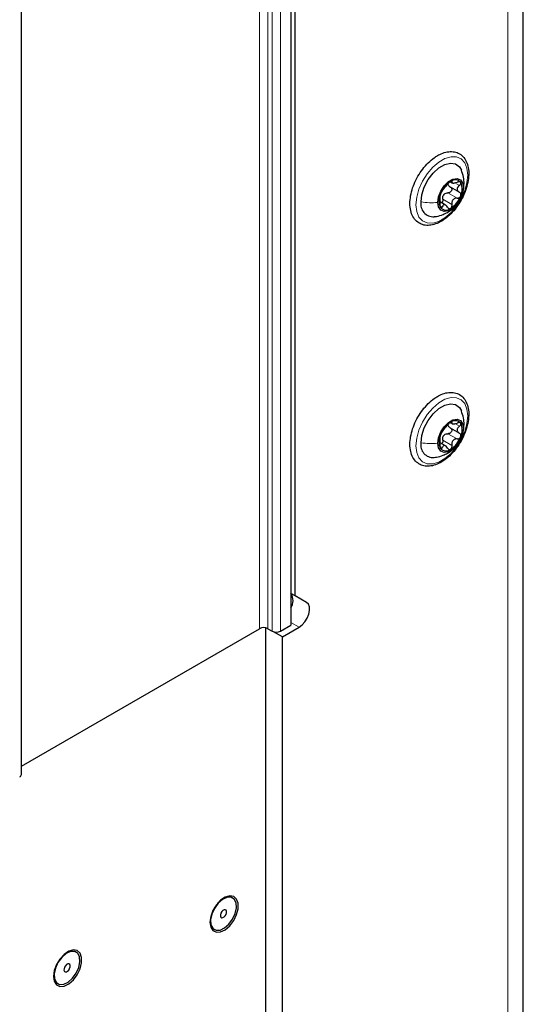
# Paper-space layout 'Blatt2' of a CAD drawing. Header units: millimetres. Extents: x 5 to 418, y 2 to 292.
# Tile 51 of 124: x 164 to 179, y 133 to 161. Entities that reach past the tile are written whole.
import ezdxf

# ---------------------------------------------------------------- set-up
doc = ezdxf.new("R2010")
doc.units = ezdxf.units.MM

psp = doc.layouts.new('Blatt2')

# ---------------------------------------------------------------- linework, layer by layer
at = {"color": 7, "linetype": 'Continuous', "lineweight": 25}
for p, q in [((178.546, 106.144), (178.546, 238.151)), ((171.979, 225.427), (171.979, 144.12)), ((172.097, 144.948), (172.097, 224.538)), ((164.367, 139.902), (164.367, 221.284)), ((176.489, 156.643), (176.538, 156.615)), ((176.478, 156.5), (176.739, 156.349)), ((176.348, 155.988), (176.197, 156.075)), ((176.721, 156.087), (176.744, 156.126)), ((176.478, 149.696), (176.739, 149.545)), ((176.489, 149.839), (176.538, 149.811)), ((176.348, 149.183), (176.197, 149.27)), ((176.721, 149.282), (176.744, 149.322)), ((172.097, 144.948), (171.979, 145.016)), ((172.423, 144.76), (172.097, 144.948)), ((171.684, 143.95), (171.979, 144.12)), ((164.367, 140.134), (171.095, 144.018)), ((171.272, 107.08), (171.272, 144.04)), ((171.331, 144.018), (171.448, 143.95)), ((171.743, 143.787), (171.491, 143.932)), ((171.743, 143.787), (172.214, 144.059)), ((171.743, 106.808), (171.743, 143.787)), ((170.335, 136.412), (170.331, 136.414)), ((169.814, 135.519), (169.818, 135.517)), ((165.916, 134.881), (165.912, 134.883)), ((165.395, 133.989), (165.399, 133.986))]:
    psp.add_line(p, q, dxfattribs=at)
at = {"color": 7, "linetype": 'Continuous', "lineweight": 18}
for p, q in [((178.107, 105.531), (178.107, 237.539)), ((171.095, 144.018), (171.095, 225.4)), ((171.331, 225.4), (171.331, 144.018)), ((171.448, 143.95), (171.448, 225.332)), ((171.684, 225.325), (171.684, 143.95)), ((176.507, 156.661), (176.531, 156.647)), ((176.615, 156.615), (176.741, 156.542)), ((176.869, 156.594), (176.855, 156.482)), ((176.272, 156.152), (176.531, 156.002)), ((176.418, 156.333), (176.677, 156.183)), ((176.191, 155.979), (176.258, 155.941)), ((176.507, 149.856), (176.531, 149.842)), ((176.615, 149.811), (176.741, 149.738)), ((176.869, 149.79), (176.855, 149.678)), ((176.418, 149.528), (176.677, 149.378)), ((176.191, 149.175), (176.258, 149.136)), ((176.272, 149.347), (176.531, 149.197)), ((172.423, 144.76), (171.979, 145.016)), ((172.214, 144.059), (171.979, 144.195))]:
    psp.add_line(p, q, dxfattribs=at)
at = {"color": 7, "linetype": 'Continuous', "lineweight": 18, "flags": 128}
for points in [[(176.976, 156.837), (176.954, 156.623), (176.892, 156.397), (176.792, 156.172), (176.66, 155.961), (176.504, 155.776), (176.333, 155.629), (176.157, 155.527), (175.986, 155.477), (175.83, 155.482), (175.698, 155.54), (175.598, 155.65), (175.535, 155.804), (175.514, 155.994), (175.535, 156.208), (175.598, 156.434), (175.698, 156.659), (175.83, 156.87), (175.986, 157.055), (176.157, 157.202), (176.333, 157.304), (176.504, 157.354), (176.66, 157.35), (176.792, 157.291), (176.892, 157.181), (176.954, 157.027), (176.976, 156.837)], [(176.976, 150.033), (176.954, 149.819), (176.892, 149.593), (176.792, 149.367), (176.66, 149.156), (176.504, 148.972), (176.333, 148.824), (176.157, 148.723), (175.986, 148.673), (175.83, 148.677), (175.698, 148.736), (175.598, 148.846), (175.535, 149), (175.514, 149.189), (175.535, 149.404), (175.598, 149.63), (175.698, 149.855), (175.83, 150.066), (175.986, 150.25), (176.157, 150.398), (176.333, 150.5), (176.504, 150.55), (176.66, 150.545), (176.792, 150.486), (176.892, 150.377), (176.954, 150.223), (176.976, 150.033)]]:
    psp.add_lwpolyline(points, dxfattribs=at)
at = {"color": 7, "linetype": 'Continuous', "lineweight": 25, "flags": 128}
for points in [[(175.656, 156.075), (175.68, 156.281), (175.749, 156.497), (175.859, 156.707), (176, 156.893), (176.161, 157.041), (176.329, 157.138), (176.49, 157.176), (176.631, 157.153), (176.741, 157.07), (176.797, 156.973)], [(176.129, 156.063), (176.151, 156.219), (176.214, 156.382), (176.311, 156.531), (176.429, 156.649), (176.555, 156.722), (176.674, 156.741), (176.77, 156.703), (176.833, 156.613), (176.855, 156.482)], [(176.855, 156.482), (176.833, 156.326), (176.77, 156.164), (176.674, 156.015), (176.555, 155.896), (176.429, 155.824), (176.311, 155.805), (176.214, 155.843), (176.151, 155.933), (176.129, 156.063)], [(175.656, 149.271), (175.68, 149.476), (175.749, 149.693), (175.859, 149.903), (176, 150.089), (176.161, 150.236), (176.329, 150.333), (176.49, 150.371), (176.631, 150.348), (176.741, 150.265), (176.797, 150.169)], [(176.129, 149.259), (176.151, 149.415), (176.214, 149.577), (176.311, 149.726), (176.429, 149.845), (176.555, 149.917), (176.674, 149.936), (176.77, 149.898), (176.833, 149.809), (176.855, 149.678)], [(176.855, 149.678), (176.833, 149.522), (176.77, 149.359), (176.674, 149.21), (176.555, 149.092), (176.429, 149.019), (176.311, 149), (176.214, 149.038), (176.151, 149.128), (176.129, 149.259)], [(172.214, 144.059), (172.3, 144.123), (172.378, 144.211), (172.442, 144.315), (172.487, 144.426), (172.508, 144.535), (172.503, 144.632), (172.474, 144.71), (172.423, 144.76)], [(169.692, 135.723), (169.714, 135.586), (169.777, 135.488), (169.874, 135.441), (169.995, 135.449), (170.126, 135.513), (170.254, 135.624), (170.364, 135.771), (170.445, 135.938), (170.488, 136.107), (170.488, 136.259), (170.445, 136.378), (170.364, 136.452), (170.254, 136.471), (170.126, 136.435), (169.995, 136.347), (169.874, 136.216), (169.777, 136.056), (169.714, 135.886), (169.692, 135.723)], [(170.331, 136.414), (170.284, 136.433), (170.169, 136.429), (170.043, 136.37), (169.92, 136.262), (169.816, 136.118), (169.742, 135.956), (169.709, 135.796), (169.719, 135.655), (169.772, 135.553), (169.814, 135.519)], [(170.288, 136.43), (170.173, 136.427), (170.047, 136.367), (169.924, 136.259), (169.82, 136.116), (169.746, 135.954), (169.713, 135.793), (169.723, 135.653), (169.776, 135.551), (169.866, 135.498), (169.98, 135.502), (170.107, 135.561), (170.229, 135.669), (170.334, 135.813), (170.407, 135.975), (170.44, 136.135), (170.43, 136.275), (170.377, 136.378), (170.288, 136.43)], [(170.128, 136.077), (170.096, 136.075), (170.062, 136.056), (170.03, 136.023), (170.005, 135.982), (169.99, 135.937), (169.99, 135.897), (170.002, 135.867), (170.026, 135.851), (170.057, 135.853), (170.092, 135.872), (170.124, 135.905), (170.149, 135.947), (170.163, 135.991), (170.164, 136.032), (170.151, 136.062), (170.128, 136.077)], [(165.273, 134.193), (165.295, 134.055), (165.357, 133.957), (165.454, 133.91), (165.575, 133.919), (165.707, 133.982), (165.835, 134.093), (165.945, 134.24), (166.026, 134.407), (166.069, 134.576), (166.069, 134.729), (166.026, 134.848), (165.945, 134.921), (165.835, 134.941), (165.707, 134.904), (165.575, 134.816), (165.454, 134.685), (165.357, 134.526), (165.295, 134.356), (165.273, 134.193)], [(165.912, 134.883), (165.864, 134.902), (165.75, 134.899), (165.623, 134.839), (165.501, 134.731), (165.396, 134.587), (165.323, 134.426), (165.289, 134.265), (165.3, 134.125), (165.353, 134.022), (165.395, 133.989)], [(165.868, 134.9), (165.754, 134.896), (165.627, 134.837), (165.505, 134.729), (165.4, 134.585), (165.327, 134.423), (165.293, 134.263), (165.304, 134.123), (165.357, 134.02), (165.446, 133.967), (165.561, 133.971), (165.687, 134.031), (165.81, 134.139), (165.914, 134.282), (165.988, 134.444), (166.021, 134.605), (166.011, 134.745), (165.958, 134.847), (165.868, 134.9)], [(165.708, 134.546), (165.677, 134.544), (165.642, 134.526), (165.61, 134.493), (165.585, 134.451), (165.571, 134.407), (165.57, 134.366), (165.582, 134.336), (165.606, 134.321), (165.638, 134.323), (165.672, 134.342), (165.704, 134.374), (165.729, 134.416), (165.743, 134.461), (165.744, 134.501), (165.732, 134.531), (165.708, 134.546)]]:
    psp.add_lwpolyline(points, dxfattribs=at)
at = {"color": 7, "linetype": 'Continuous', "lineweight": 25}
for centre, radius, start, end in [((176.879, 156.051), 0.716, 122.638, 159.7729), ((176.622, 156.495), 0.205, 40.5328, 129.2482), ((176.397, 156.438), 0.426, 333.4364, 26.5636), ((176.005, 156.012), 0.355, 169.7453, 273.6168), ((176.588, 156.108), 0.426, 153.4364, 206.5636), ((176.505, 156.118), 0.263, 135.2838, 147.1271), ((176.106, 156.495), 0.716, 302.638, 339.7729), ((176.363, 156.051), 0.205, 220.5328, 309.2482), ((176.879, 149.246), 0.716, 122.638, 159.7729), ((176.622, 149.69), 0.205, 40.5328, 129.2482), ((176.397, 149.633), 0.426, 333.4364, 26.5636), ((176.588, 149.303), 0.426, 153.4364, 206.5636), ((176.505, 149.314), 0.263, 135.2838, 147.1271), ((176.106, 149.69), 0.716, 302.638, 339.7729), ((176.005, 149.208), 0.355, 169.7453, 273.6168), ((176.363, 149.246), 0.205, 220.5328, 309.2482), ((171.683, 144.807), 0.359, 325.3834, 34.6166), ((171.213, 143.791), 0.256, 62.6097, 117.3903), ((171.566, 144.178), 0.256, 242.6097, 297.3903), ((164.284, 139.91), 0.0838, 294.3747, 354.3052)]:
    psp.add_arc(centre, radius, start, end, dxfattribs=at)
for points, knots in [([(176.124, 157.387), (176.093, 157.367), (176.002, 157.311), (175.857, 157.187), (175.7, 157.008), (175.564, 156.803), (175.456, 156.583), (175.381, 156.357), (175.342, 156.135), (175.342, 155.926), (175.384, 155.739), (175.468, 155.585), (175.589, 155.475), (175.736, 155.416), (175.897, 155.408), (176.067, 155.446), (176.243, 155.53), (176.418, 155.658), (176.582, 155.823), (176.728, 156.018), (176.849, 156.232), (176.939, 156.457), (176.994, 156.682), (177.012, 156.898), (176.988, 157.096), (176.922, 157.265), (176.817, 157.396), (176.679, 157.477), (176.523, 157.507), (176.357, 157.489), (176.222, 157.441), (176.144, 157.398), (176.124, 157.387)], [0, 0, 0, 0, 0.018673, 0.053858, 0.088978, 0.124026, 0.159069, 0.19418, 0.229444, 0.26495, 0.300703, 0.336174, 0.3704, 0.403215, 0.435664, 0.4689, 0.503345, 0.538446, 0.573603, 0.608677, 0.643711, 0.678787, 0.713972, 0.749363, 0.785021, 0.82072, 0.8556, 0.888944, 0.92147, 0.95423, 0.98818, 1, 1, 1, 1]), ([(176.874, 156.593), (176.871, 156.654), (176.864, 156.783), (176.82, 156.908), (176.796, 156.975)], [0, 0, 0, 0, 0.469367, 1, 1, 1, 1]), ([(176.492, 156.654), (176.484, 156.649), (176.468, 156.638), (176.443, 156.616), (176.42, 156.593), (176.409, 156.58), (176.403, 156.573)], [0, 0, 0, 0, 0.24999, 0.499611, 0.749127, 1, 1, 1, 1]), ([(176.531, 156.647), (176.533, 156.651), (176.535, 156.66), (176.529, 156.666), (176.514, 156.665), (176.5, 156.658), (176.492, 156.654)], [0, 0, 0, 0, 0.249853, 0.499901, 0.750114, 1, 1, 1, 1]), ([(176.531, 156.647), (176.529, 156.637), (176.526, 156.624), (176.539, 156.613), (176.557, 156.609), (176.582, 156.609), (176.622, 156.615), (176.655, 156.626), (176.677, 156.634)], [0, 0, 0, 0, 0.2492203, 0.374358, 0.498948, 0.6240206, 0.749768, 1, 1, 1, 1]), ([(176.778, 156.628), (176.773, 156.633), (176.763, 156.643), (176.738, 156.647), (176.708, 156.644), (176.687, 156.637), (176.677, 156.634)], [0, 0, 0, 0, 0.249858, 0.499467, 0.749011, 1, 1, 1, 1]), ([(176.258, 156.392), (176.254, 156.387), (176.247, 156.379), (176.234, 156.356), (176.219, 156.329), (176.211, 156.308), (176.207, 156.298)], [0, 0, 0, 0, 0.249816, 0.499908, 0.75012, 1, 1, 1, 1]), ([(176.258, 156.392), (176.265, 156.401), (176.276, 156.415), (176.299, 156.446), (176.32, 156.472), (176.342, 156.499), (176.372, 156.535), (176.391, 156.558), (176.403, 156.573)], [0, 0, 0, 0, 0.249219, 0.374357, 0.498947, 0.62402, 0.749767, 1, 1, 1, 1]), ([(176.482, 156.498), (176.49, 156.493), (176.506, 156.482), (176.521, 156.457), (176.527, 156.428), (176.521, 156.397), (176.504, 156.368), (176.478, 156.347), (176.449, 156.334), (176.428, 156.333), (176.418, 156.333)], [0, 0, 0, 0, 0.125212, 0.249468, 0.37431, 0.49905, 0.623887, 0.749382, 0.874437, 1, 1, 1, 1]), ([(176.482, 156.498), (176.468, 156.507), (176.44, 156.525), (176.427, 156.554), (176.421, 156.568)], [0, 0, 0, 0, 0.500609, 1, 1, 1, 1]), ([(176.741, 156.542), (176.724, 156.528), (176.699, 156.506), (176.68, 156.47), (176.675, 156.441), (176.68, 156.413), (176.698, 156.378), (176.724, 156.36), (176.741, 156.348)], [0, 0, 0, 0, 0.249194, 0.37433, 0.498925, 0.624004, 0.749757, 1, 1, 1, 1]), ([(176.741, 156.542), (176.749, 156.549), (176.765, 156.562), (176.78, 156.586), (176.787, 156.61), (176.781, 156.622), (176.778, 156.628)], [0, 0, 0, 0, 0.249806, 0.500054, 0.750309, 1, 1, 1, 1]), ([(176.744, 156.126), (176.763, 156.158), (176.818, 156.248), (176.864, 156.409), (176.869, 156.535), (176.871, 156.593)], [0, 0, 0, 0, 0.2269443, 0.643455, 1, 1, 1, 1]), ([(176.207, 156.298), (176.203, 156.289), (176.196, 156.269), (176.191, 156.246), (176.19, 156.23), (176.192, 156.228), (176.193, 156.226)], [0, 0, 0, 0, 0.250032, 0.499632, 0.749228, 1, 1, 1, 1]), ([(176.193, 156.032), (176.196, 156.055), (176.2, 156.09), (176.201, 156.136), (176.202, 156.167), (176.201, 156.193), (176.2, 156.218), (176.196, 156.223), (176.193, 156.226)], [0, 0, 0, 0, 0.249194, 0.37433, 0.498925, 0.624004, 0.749757, 1, 1, 1, 1]), ([(176.272, 156.152), (176.273, 156.141), (176.276, 156.119), (176.269, 156.087), (176.257, 156.062), (176.246, 156.053), (176.242, 156.049)], [0, 0, 0, 0, 0.278955, 0.555759, 0.833842, 1, 1, 1, 1]), ([(176.272, 156.152), (176.27, 156.17), (176.265, 156.208), (176.278, 156.243), (176.284, 156.261)], [0, 0, 0, 0, 0.500646, 1, 1, 1, 1]), ([(176.318, 156.303), (176.333, 156.313), (176.365, 156.332), (176.4, 156.332), (176.418, 156.333)], [0, 0, 0, 0, 0.49811, 1, 1, 1, 1]), ([(176.677, 156.183), (176.655, 156.182), (176.622, 156.18), (176.582, 156.159), (176.557, 156.136), (176.539, 156.106), (176.526, 156.061), (176.529, 156.025), (176.531, 156.002)], [0, 0, 0, 0, 0.249219, 0.374357, 0.498947, 0.62402, 0.749767, 1, 1, 1, 1]), ([(176.677, 156.183), (176.687, 156.183), (176.708, 156.184), (176.737, 156.197), (176.763, 156.218), (176.773, 156.238), (176.778, 156.247)], [0, 0, 0, 0, 0.249816, 0.499908, 0.75012, 1, 1, 1, 1]), ([(176.778, 156.247), (176.781, 156.257), (176.787, 156.278), (176.78, 156.308), (176.765, 156.332), (176.749, 156.343), (176.741, 156.348)], [0, 0, 0, 0, 0.250032, 0.499632, 0.749228, 1, 1, 1, 1]), ([(176.193, 156.032), (176.192, 156.022), (176.19, 156), (176.191, 155.967), (176.196, 155.937), (176.203, 155.924), (176.207, 155.917)], [0, 0, 0, 0, 0.249806, 0.500054, 0.750309, 1, 1, 1, 1]), ([(176.207, 155.917), (176.211, 155.913), (176.219, 155.904), (176.234, 155.906), (176.247, 155.918), (176.254, 155.933), (176.258, 155.941)], [0, 0, 0, 0, 0.249858, 0.499467, 0.749011, 1, 1, 1, 1]), ([(176.403, 155.928), (176.391, 155.945), (176.373, 155.972), (176.342, 155.992), (176.32, 155.999), (176.3, 155.996), (176.276, 155.981), (176.265, 155.957), (176.258, 155.941)], [0, 0, 0, 0, 0.24922, 0.374358, 0.498948, 0.624021, 0.749768, 1, 1, 1, 1]), ([(176.403, 155.928), (176.409, 155.919), (176.42, 155.903), (176.443, 155.887), (176.468, 155.882), (176.484, 155.888), (176.492, 155.892)], [0, 0, 0, 0, 0.249853, 0.499901, 0.750114, 1, 1, 1, 1]), ([(176.405, 155.782), (176.468, 155.821), (176.545, 155.869), (176.603, 155.937), (176.614, 155.95)], [0, 0, 0, 0, 0.813012, 1, 1, 1, 1]), ([(176.492, 155.892), (176.5, 155.897), (176.514, 155.909), (176.529, 155.937), (176.535, 155.969), (176.533, 155.991), (176.531, 156.002)], [0, 0, 0, 0, 0.24999, 0.499611, 0.749127, 1, 1, 1, 1]), ([(176.029, 155.662), (176.052, 155.664), (176.137, 155.669), (176.266, 155.711), (176.364, 155.761), (176.405, 155.782)], [0, 0, 0, 0, 0.169977, 0.645913, 1, 1, 1, 1]), ([(176.124, 150.582), (176.093, 150.563), (176.002, 150.507), (175.857, 150.382), (175.7, 150.203), (175.564, 149.999), (175.456, 149.779), (175.381, 149.553), (175.342, 149.33), (175.342, 149.121), (175.384, 148.934), (175.468, 148.78), (175.589, 148.671), (175.736, 148.612), (175.897, 148.603), (176.067, 148.641), (176.243, 148.725), (176.418, 148.853), (176.582, 149.019), (176.728, 149.213), (176.849, 149.428), (176.939, 149.652), (176.994, 149.877), (177.012, 150.093), (176.988, 150.291), (176.922, 150.461), (176.817, 150.591), (176.679, 150.673), (176.523, 150.703), (176.357, 150.685), (176.222, 150.636), (176.144, 150.593), (176.124, 150.582)], [0, 0, 0, 0, 0.018673, 0.053858, 0.088978, 0.124026, 0.159069, 0.19418, 0.229444, 0.26495, 0.300703, 0.336174, 0.3704, 0.403215, 0.435664, 0.4689, 0.503345, 0.538446, 0.573603, 0.608677, 0.643711, 0.678787, 0.713972, 0.749363, 0.785021, 0.82072, 0.8556, 0.888944, 0.92147, 0.95423, 0.98818, 1, 1, 1, 1]), ([(176.874, 149.789), (176.871, 149.849), (176.864, 149.978), (176.82, 150.104), (176.796, 150.17)], [0, 0, 0, 0, 0.469367, 1, 1, 1, 1]), ([(176.258, 149.587), (176.265, 149.597), (176.276, 149.611), (176.299, 149.642), (176.32, 149.668), (176.342, 149.695), (176.372, 149.73), (176.391, 149.753), (176.403, 149.768)], [0, 0, 0, 0, 0.249219, 0.374357, 0.498947, 0.62402, 0.749767, 1, 1, 1, 1]), ([(176.492, 149.849), (176.484, 149.844), (176.468, 149.834), (176.443, 149.812), (176.42, 149.789), (176.409, 149.775), (176.403, 149.768)], [0, 0, 0, 0, 0.24999, 0.499611, 0.749127, 1, 1, 1, 1]), ([(176.482, 149.694), (176.49, 149.688), (176.506, 149.678), (176.521, 149.653), (176.527, 149.623), (176.521, 149.592), (176.504, 149.564), (176.478, 149.542), (176.449, 149.529), (176.428, 149.528), (176.418, 149.528)], [0, 0, 0, 0, 0.125212, 0.249468, 0.37431, 0.49905, 0.623887, 0.749382, 0.874437, 1, 1, 1, 1]), ([(176.482, 149.694), (176.468, 149.703), (176.44, 149.721), (176.427, 149.749), (176.421, 149.763)], [0, 0, 0, 0, 0.5006091, 1, 1, 1, 1]), ([(176.531, 149.842), (176.533, 149.847), (176.535, 149.855), (176.529, 149.861), (176.514, 149.861), (176.5, 149.853), (176.492, 149.849)], [0, 0, 0, 0, 0.249853, 0.499901, 0.750114, 1, 1, 1, 1]), ([(176.531, 149.842), (176.529, 149.833), (176.526, 149.819), (176.539, 149.809), (176.557, 149.805), (176.582, 149.805), (176.622, 149.81), (176.655, 149.822), (176.677, 149.829)], [0, 0, 0, 0, 0.2492203, 0.374358, 0.498948, 0.6240206, 0.749768, 1, 1, 1, 1]), ([(176.778, 149.824), (176.773, 149.829), (176.763, 149.838), (176.738, 149.843), (176.708, 149.84), (176.687, 149.833), (176.677, 149.829)], [0, 0, 0, 0, 0.249858, 0.499467, 0.749011, 1, 1, 1, 1]), ([(176.741, 149.738), (176.724, 149.723), (176.699, 149.701), (176.68, 149.665), (176.675, 149.636), (176.68, 149.608), (176.698, 149.573), (176.724, 149.556), (176.741, 149.544)], [0, 0, 0, 0, 0.249194, 0.37433, 0.498925, 0.624004, 0.749757, 1, 1, 1, 1]), ([(176.741, 149.738), (176.749, 149.745), (176.765, 149.758), (176.78, 149.782), (176.787, 149.805), (176.781, 149.818), (176.778, 149.824)], [0, 0, 0, 0, 0.249806, 0.500054, 0.750309, 1, 1, 1, 1]), ([(176.744, 149.322), (176.763, 149.354), (176.818, 149.444), (176.864, 149.604), (176.869, 149.73), (176.871, 149.789)], [0, 0, 0, 0, 0.226944, 0.643455, 1, 1, 1, 1]), ([(176.207, 149.494), (176.203, 149.484), (176.196, 149.464), (176.191, 149.441), (176.19, 149.426), (176.192, 149.423), (176.193, 149.422)], [0, 0, 0, 0, 0.250032, 0.499632, 0.749228, 1, 1, 1, 1]), ([(176.193, 149.228), (176.196, 149.251), (176.2, 149.285), (176.201, 149.331), (176.202, 149.363), (176.201, 149.388), (176.2, 149.413), (176.196, 149.418), (176.193, 149.422)], [0, 0, 0, 0, 0.2491937, 0.3743301, 0.4989253, 0.6240038, 0.7497569, 1, 1, 1, 1]), ([(176.258, 149.587), (176.254, 149.583), (176.247, 149.574), (176.234, 149.552), (176.219, 149.524), (176.211, 149.504), (176.207, 149.494)], [0, 0, 0, 0, 0.249816, 0.499908, 0.75012, 1, 1, 1, 1]), ([(176.272, 149.347), (176.27, 149.366), (176.265, 149.403), (176.278, 149.439), (176.284, 149.456)], [0, 0, 0, 0, 0.500646, 1, 1, 1, 1]), ([(176.318, 149.499), (176.333, 149.508), (176.365, 149.527), (176.4, 149.528), (176.418, 149.528)], [0, 0, 0, 0, 0.4981104, 1, 1, 1, 1]), ([(176.677, 149.378), (176.687, 149.379), (176.708, 149.379), (176.737, 149.392), (176.763, 149.414), (176.773, 149.433), (176.778, 149.443)], [0, 0, 0, 0, 0.249816, 0.499908, 0.75012, 1, 1, 1, 1]), ([(176.778, 149.443), (176.781, 149.453), (176.787, 149.473), (176.78, 149.503), (176.765, 149.528), (176.749, 149.539), (176.741, 149.544)], [0, 0, 0, 0, 0.250032, 0.499632, 0.749228, 1, 1, 1, 1]), ([(176.193, 149.228), (176.192, 149.217), (176.19, 149.196), (176.191, 149.163), (176.196, 149.133), (176.203, 149.119), (176.207, 149.113)], [0, 0, 0, 0, 0.249806, 0.500054, 0.750309, 1, 1, 1, 1]), ([(176.207, 149.113), (176.211, 149.108), (176.219, 149.1), (176.234, 149.102), (176.247, 149.114), (176.254, 149.129), (176.258, 149.136)], [0, 0, 0, 0, 0.249858, 0.499467, 0.749011, 1, 1, 1, 1]), ([(176.272, 149.347), (176.273, 149.336), (176.276, 149.314), (176.269, 149.282), (176.257, 149.257), (176.246, 149.248), (176.242, 149.245)], [0, 0, 0, 0, 0.278955, 0.555759, 0.833842, 1, 1, 1, 1]), ([(176.403, 149.123), (176.391, 149.141), (176.373, 149.168), (176.342, 149.187), (176.32, 149.194), (176.3, 149.191), (176.276, 149.176), (176.265, 149.152), (176.258, 149.136)], [0, 0, 0, 0, 0.2492203, 0.374358, 0.498948, 0.6240206, 0.749768, 1, 1, 1, 1]), ([(176.403, 149.123), (176.409, 149.115), (176.42, 149.098), (176.443, 149.083), (176.468, 149.077), (176.484, 149.084), (176.492, 149.087)], [0, 0, 0, 0, 0.249853, 0.499901, 0.750114, 1, 1, 1, 1]), ([(176.405, 148.978), (176.468, 149.017), (176.545, 149.064), (176.603, 149.133), (176.614, 149.146)], [0, 0, 0, 0, 0.813012, 1, 1, 1, 1]), ([(176.492, 149.087), (176.5, 149.093), (176.514, 149.104), (176.529, 149.133), (176.535, 149.165), (176.533, 149.186), (176.531, 149.197)], [0, 0, 0, 0, 0.24999, 0.499611, 0.749127, 1, 1, 1, 1]), ([(176.677, 149.378), (176.655, 149.377), (176.622, 149.376), (176.582, 149.354), (176.557, 149.331), (176.539, 149.301), (176.526, 149.256), (176.529, 149.221), (176.531, 149.197)], [0, 0, 0, 0, 0.249219, 0.374357, 0.498947, 0.62402, 0.749767, 1, 1, 1, 1]), ([(176.029, 148.858), (176.052, 148.859), (176.137, 148.865), (176.266, 148.906), (176.364, 148.956), (176.405, 148.978)], [0, 0, 0, 0, 0.169977, 0.645913, 1, 1, 1, 1])]:
    psp.add_open_spline(points, degree=3, knots=knots, dxfattribs=at)
at = {"color": 7, "linetype": 'Continuous', "lineweight": 18}
for points in [[(175.656, 156.075), (175.734, 156.065), (175.891, 156.045), (176.05, 156.057), (176.129, 156.063)], [(175.656, 149.271), (175.734, 149.261), (175.891, 149.241), (176.05, 149.253), (176.129, 149.259)]]:
    psp.add_open_spline(points, degree=3, dxfattribs=at)

doc.saveas('drawing.dxf')
